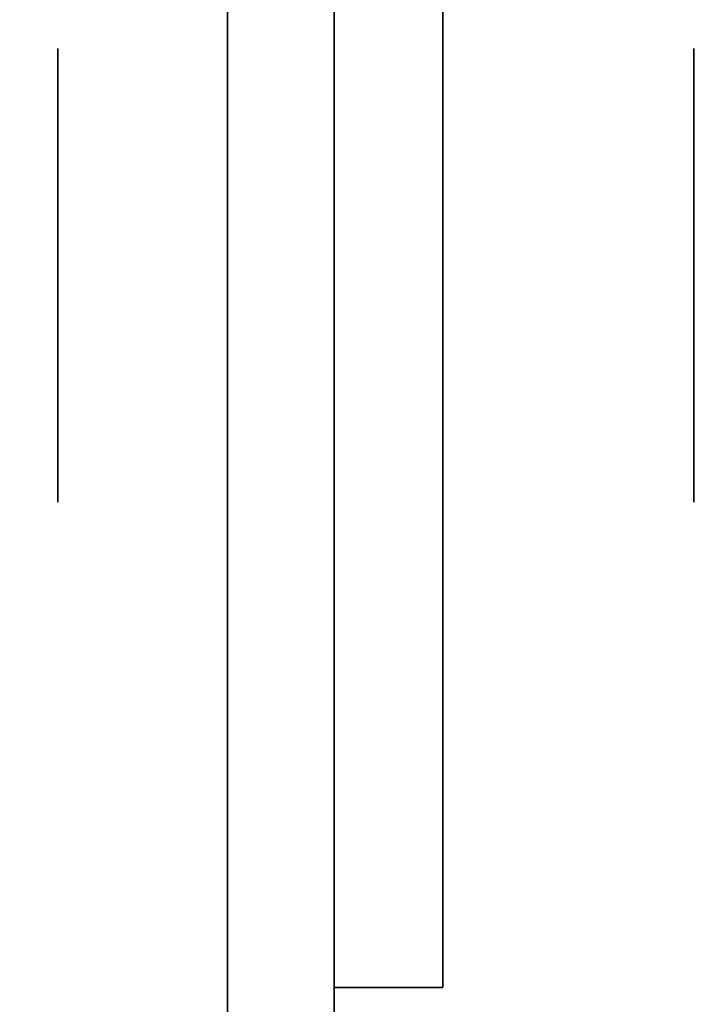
# Model space of a CAD drawing. Extents: x 248.8 to 273, y 2872.5 to 2876.7.
# Tile 27 of 256: x 248.8439 to 248.8845, y 2874.5154 to 2874.5734. Entities that reach past the tile are written whole.
import ezdxf

# ---------------------------------------------------------------- set-up
doc = ezdxf.new("R2010")
doc.units = 0
doc.header["$LTSCALE"] = 150
doc.header["$MEASUREMENT"] = 0
doc.layers.add('3DFACE_BOLT', color=7, linetype='CONTINUOUS')
doc.layers.add('3DFACE_SHAPE', color=7, linetype='CONTINUOUS')

msp = doc.modelspace()

# ---------------------------------------------------------------- linework, layer by layer
at = {"layer": '3DFACE_BOLT', "color": 1}
for points, invisible_edges in [([(248.846187, 2874.565054, -0.076583), (248.846187, 2874.571741, -0.065), (248.856187, 2874.565054, -0.076583)], 14), ([(248.856187, 2874.565054, -0.076583), (248.846187, 2874.571741, -0.065), (248.856187, 2874.571741, -0.065)], 3), ([(248.846187, 2874.571741, -0.065), (248.846187, 2874.565054, -0.053417), (248.856187, 2874.571741, -0.065)], 14), ([(248.856187, 2874.571741, -0.065), (248.846187, 2874.565054, -0.053417), (248.856187, 2874.565054, -0.053417)], 3), ([(248.846187, 2874.565054, -0.053417), (248.846187, 2874.571741, -0.065), (248.846187, 2874.565054, -0.076583)], 12), ([(248.846187, 2874.565054, -0.146583), (248.846187, 2874.571741, -0.135), (248.856187, 2874.565054, -0.146583)], 14), ([(248.856187, 2874.565054, -0.146583), (248.846187, 2874.571741, -0.135), (248.856187, 2874.571741, -0.135)], 3), ([(248.846187, 2874.571741, -0.135), (248.846187, 2874.565054, -0.123417), (248.856187, 2874.571741, -0.135)], 14), ([(248.856187, 2874.571741, -0.135), (248.846187, 2874.565054, -0.123417), (248.856187, 2874.565054, -0.123417)], 3), ([(248.846187, 2874.565054, -0.123417), (248.846187, 2874.571741, -0.135), (248.846187, 2874.565054, -0.146583)], 12), ([(248.856187, 2874.565054, -0.076583), (248.856187, 2874.571741, -0.065), (248.856187, 2874.565054, -0.053417)], 12), ([(248.856187, 2874.565054, -0.146583), (248.856187, 2874.571741, -0.135), (248.856187, 2874.565054, -0.123417)], 12), ([(248.868887, 2874.565054, -0.076583), (248.868887, 2874.571741, -0.065), (248.883687, 2874.565054, -0.076583)], 14), ([(248.883687, 2874.565054, -0.076583), (248.868887, 2874.571741, -0.065), (248.883687, 2874.571741, -0.065)], 3), ([(248.868887, 2874.571741, -0.065), (248.868887, 2874.565054, -0.053417), (248.883687, 2874.571741, -0.065)], 14), ([(248.883687, 2874.571741, -0.065), (248.868887, 2874.565054, -0.053417), (248.883687, 2874.565054, -0.053417)], 3), ([(248.868887, 2874.565054, -0.053417), (248.868887, 2874.571741, -0.065), (248.868887, 2874.565054, -0.076583)], 12), ([(248.868887, 2874.565054, -0.146583), (248.868887, 2874.571741, -0.135), (248.883687, 2874.565054, -0.146583)], 14), ([(248.883687, 2874.565054, -0.146583), (248.868887, 2874.571741, -0.135), (248.883687, 2874.571741, -0.135)], 3), ([(248.868887, 2874.571741, -0.135), (248.868887, 2874.565054, -0.123417), (248.883687, 2874.571741, -0.135)], 14), ([(248.883687, 2874.571741, -0.135), (248.868887, 2874.565054, -0.123417), (248.883687, 2874.565054, -0.123417)], 3), ([(248.868887, 2874.565054, -0.123417), (248.868887, 2874.571741, -0.135), (248.868887, 2874.565054, -0.146583)], 12), ([(248.883687, 2874.565054, -0.076583), (248.883687, 2874.571741, -0.065), (248.883687, 2874.565054, -0.053417)], 12), ([(248.883687, 2874.565054, -0.146583), (248.883687, 2874.571741, -0.135), (248.883687, 2874.565054, -0.123417)], 12), ([(248.906187, 2874.565975, -0.067472), (248.856187, 2874.566366, -0.065), (248.906187, 2874.566366, -0.065)], 3), ([(248.856187, 2874.566366, -0.065), (248.856187, 2874.565975, -0.062528), (248.906187, 2874.566366, -0.065)], 14), ([(248.906187, 2874.566366, -0.065), (248.856187, 2874.565975, -0.062528), (248.906187, 2874.565975, -0.062528)], 3), ([(248.906187, 2874.565975, -0.137472), (248.856187, 2874.566366, -0.135), (248.906187, 2874.566366, -0.135)], 3), ([(248.856187, 2874.566366, -0.135), (248.856187, 2874.565975, -0.132528), (248.906187, 2874.566366, -0.135)], 14), ([(248.906187, 2874.566366, -0.135), (248.856187, 2874.565975, -0.132528), (248.906187, 2874.565975, -0.132528)], 3), ([(248.856187, 2874.565975, -0.067472), (248.856187, 2874.566366, -0.065), (248.906187, 2874.565975, -0.067472)], 14), ([(248.856187, 2874.565975, -0.062528), (248.856187, 2874.566366, -0.065), (248.856187, 2874.565975, -0.067472)], 12), ([(248.856187, 2874.565975, -0.137472), (248.856187, 2874.566366, -0.135), (248.906187, 2874.565975, -0.137472)], 14), ([(248.856187, 2874.565975, -0.132528), (248.856187, 2874.566366, -0.135), (248.856187, 2874.565975, -0.137472)], 12), ([(248.856187, 2874.564839, -0.069702), (248.856187, 2874.565975, -0.067472), (248.906187, 2874.564839, -0.069702)], 14), ([(248.906187, 2874.564839, -0.069702), (248.856187, 2874.565975, -0.067472), (248.906187, 2874.565975, -0.067472)], 3), ([(248.856187, 2874.565975, -0.062528), (248.856187, 2874.564839, -0.060298), (248.906187, 2874.565975, -0.062528)], 14), ([(248.906187, 2874.565975, -0.062528), (248.856187, 2874.564839, -0.060298), (248.906187, 2874.564839, -0.060298)], 3), ([(248.856187, 2874.564839, -0.060298), (248.856187, 2874.565975, -0.062528), (248.856187, 2874.564839, -0.069702)], 14), ([(248.856187, 2874.564839, -0.069702), (248.856187, 2874.565975, -0.062528), (248.856187, 2874.565975, -0.067472)], 3), ([(248.856187, 2874.564839, -0.139702), (248.856187, 2874.565975, -0.137472), (248.906187, 2874.564839, -0.139702)], 14), ([(248.906187, 2874.564839, -0.139702), (248.856187, 2874.565975, -0.137472), (248.906187, 2874.565975, -0.137472)], 3), ([(248.856187, 2874.565975, -0.132528), (248.856187, 2874.564839, -0.130298), (248.906187, 2874.565975, -0.132528)], 14), ([(248.906187, 2874.565975, -0.132528), (248.856187, 2874.564839, -0.130298), (248.906187, 2874.564839, -0.130298)], 3), ([(248.856187, 2874.564839, -0.130298), (248.856187, 2874.565975, -0.132528), (248.856187, 2874.564839, -0.139702)], 14), ([(248.856187, 2874.564839, -0.139702), (248.856187, 2874.565975, -0.132528), (248.856187, 2874.565975, -0.137472)], 3), ([(248.846187, 2874.551679, -0.076583), (248.846187, 2874.565054, -0.076583), (248.856187, 2874.551679, -0.076583)], 14), ([(248.856187, 2874.551679, -0.076583), (248.846187, 2874.565054, -0.076583), (248.856187, 2874.565054, -0.076583)], 3), ([(248.846187, 2874.565054, -0.053417), (248.846187, 2874.551679, -0.053417), (248.856187, 2874.565054, -0.053417)], 14), ([(248.856187, 2874.565054, -0.053417), (248.846187, 2874.551679, -0.053417), (248.856187, 2874.551679, -0.053417)], 3), ([(248.846187, 2874.551679, -0.053417), (248.846187, 2874.565054, -0.053417), (248.846187, 2874.551679, -0.076583)], 14), ([(248.846187, 2874.551679, -0.076583), (248.846187, 2874.565054, -0.053417), (248.846187, 2874.565054, -0.076583)], 3), ([(248.846187, 2874.551679, -0.146583), (248.846187, 2874.565054, -0.146583), (248.856187, 2874.551679, -0.146583)], 14), ([(248.856187, 2874.551679, -0.146583), (248.846187, 2874.565054, -0.146583), (248.856187, 2874.565054, -0.146583)], 3), ([(248.846187, 2874.565054, -0.123417), (248.846187, 2874.551679, -0.123417), (248.856187, 2874.565054, -0.123417)], 14), ([(248.856187, 2874.565054, -0.123417), (248.846187, 2874.551679, -0.123417), (248.856187, 2874.551679, -0.123417)], 3), ([(248.846187, 2874.551679, -0.123417), (248.846187, 2874.565054, -0.123417), (248.846187, 2874.551679, -0.146583)], 14), ([(248.846187, 2874.551679, -0.146583), (248.846187, 2874.565054, -0.123417), (248.846187, 2874.565054, -0.146583)], 3), ([(248.856187, 2874.551679, -0.076583), (248.856187, 2874.565054, -0.076583), (248.856187, 2874.551679, -0.053417)], 14), ([(248.856187, 2874.551679, -0.053417), (248.856187, 2874.565054, -0.076583), (248.856187, 2874.565054, -0.053417)], 3), ([(248.856187, 2874.551679, -0.146583), (248.856187, 2874.565054, -0.146583), (248.856187, 2874.551679, -0.123417)], 14), ([(248.856187, 2874.551679, -0.123417), (248.856187, 2874.565054, -0.146583), (248.856187, 2874.565054, -0.123417)], 3), ([(248.868887, 2874.551679, -0.076583), (248.868887, 2874.565054, -0.076583), (248.883687, 2874.551679, -0.076583)], 14), ([(248.883687, 2874.551679, -0.076583), (248.868887, 2874.565054, -0.076583), (248.883687, 2874.565054, -0.076583)], 3), ([(248.868887, 2874.565054, -0.053417), (248.868887, 2874.551679, -0.053417), (248.883687, 2874.565054, -0.053417)], 14), ([(248.883687, 2874.565054, -0.053417), (248.868887, 2874.551679, -0.053417), (248.883687, 2874.551679, -0.053417)], 3), ([(248.868887, 2874.551679, -0.053417), (248.868887, 2874.565054, -0.053417), (248.868887, 2874.551679, -0.076583)], 14), ([(248.868887, 2874.551679, -0.076583), (248.868887, 2874.565054, -0.053417), (248.868887, 2874.565054, -0.076583)], 3), ([(248.868887, 2874.551679, -0.146583), (248.868887, 2874.565054, -0.146583), (248.883687, 2874.551679, -0.146583)], 14), ([(248.883687, 2874.551679, -0.146583), (248.868887, 2874.565054, -0.146583), (248.883687, 2874.565054, -0.146583)], 3), ([(248.868887, 2874.565054, -0.123417), (248.868887, 2874.551679, -0.123417), (248.883687, 2874.565054, -0.123417)], 14), ([(248.883687, 2874.565054, -0.123417), (248.868887, 2874.551679, -0.123417), (248.883687, 2874.551679, -0.123417)], 3), ([(248.868887, 2874.551679, -0.123417), (248.868887, 2874.565054, -0.123417), (248.868887, 2874.551679, -0.146583)], 14), ([(248.868887, 2874.551679, -0.146583), (248.868887, 2874.565054, -0.123417), (248.868887, 2874.565054, -0.146583)], 3), ([(248.883687, 2874.551679, -0.076583), (248.883687, 2874.565054, -0.076583), (248.883687, 2874.551679, -0.053417)], 14), ([(248.883687, 2874.551679, -0.053417), (248.883687, 2874.565054, -0.076583), (248.883687, 2874.565054, -0.053417)], 3), ([(248.883687, 2874.551679, -0.146583), (248.883687, 2874.565054, -0.146583), (248.883687, 2874.551679, -0.123417)], 14), ([(248.883687, 2874.551679, -0.123417), (248.883687, 2874.565054, -0.146583), (248.883687, 2874.565054, -0.123417)], 3), ([(248.856187, 2874.563069, -0.071472), (248.856187, 2874.564839, -0.069702), (248.906187, 2874.563069, -0.071472)], 14), ([(248.906187, 2874.563069, -0.071472), (248.856187, 2874.564839, -0.069702), (248.906187, 2874.564839, -0.069702)], 3), ([(248.856187, 2874.564839, -0.060298), (248.856187, 2874.563069, -0.058528), (248.906187, 2874.564839, -0.060298)], 14), ([(248.906187, 2874.564839, -0.060298), (248.856187, 2874.563069, -0.058528), (248.906187, 2874.563069, -0.058528)], 3), ([(248.856187, 2874.563069, -0.058528), (248.856187, 2874.564839, -0.060298), (248.856187, 2874.563069, -0.071472)], 14), ([(248.856187, 2874.563069, -0.071472), (248.856187, 2874.564839, -0.060298), (248.856187, 2874.564839, -0.069702)], 3), ([(248.856187, 2874.563069, -0.141472), (248.856187, 2874.564839, -0.139702), (248.906187, 2874.563069, -0.141472)], 14), ([(248.906187, 2874.563069, -0.141472), (248.856187, 2874.564839, -0.139702), (248.906187, 2874.564839, -0.139702)], 3), ([(248.856187, 2874.564839, -0.130298), (248.856187, 2874.563069, -0.128528), (248.906187, 2874.564839, -0.130298)], 14), ([(248.906187, 2874.564839, -0.130298), (248.856187, 2874.563069, -0.128528), (248.906187, 2874.563069, -0.128528)], 3), ([(248.856187, 2874.563069, -0.128528), (248.856187, 2874.564839, -0.130298), (248.856187, 2874.563069, -0.141472)], 14), ([(248.856187, 2874.563069, -0.141472), (248.856187, 2874.564839, -0.130298), (248.856187, 2874.564839, -0.139702)], 3), ([(248.856187, 2874.560839, -0.072608), (248.856187, 2874.563069, -0.071472), (248.906187, 2874.560839, -0.072608)], 14), ([(248.906187, 2874.560839, -0.072608), (248.856187, 2874.563069, -0.071472), (248.906187, 2874.563069, -0.071472)], 3), ([(248.856187, 2874.563069, -0.058528), (248.856187, 2874.560839, -0.057392), (248.906187, 2874.563069, -0.058528)], 14), ([(248.906187, 2874.563069, -0.058528), (248.856187, 2874.560839, -0.057392), (248.906187, 2874.560839, -0.057392)], 3), ([(248.856187, 2874.560839, -0.057392), (248.856187, 2874.563069, -0.058528), (248.856187, 2874.560839, -0.072608)], 14), ([(248.856187, 2874.560839, -0.072608), (248.856187, 2874.563069, -0.058528), (248.856187, 2874.563069, -0.071472)], 3), ([(248.856187, 2874.560839, -0.142608), (248.856187, 2874.563069, -0.141472), (248.906187, 2874.560839, -0.142608)], 14), ([(248.906187, 2874.560839, -0.142608), (248.856187, 2874.563069, -0.141472), (248.906187, 2874.563069, -0.141472)], 3), ([(248.856187, 2874.563069, -0.128528), (248.856187, 2874.560839, -0.127392), (248.906187, 2874.563069, -0.128528)], 14), ([(248.906187, 2874.563069, -0.128528), (248.856187, 2874.560839, -0.127392), (248.906187, 2874.560839, -0.127392)], 3), ([(248.856187, 2874.560839, -0.127392), (248.856187, 2874.563069, -0.128528), (248.856187, 2874.560839, -0.142608)], 14), ([(248.856187, 2874.560839, -0.142608), (248.856187, 2874.563069, -0.128528), (248.856187, 2874.563069, -0.141472)], 3), ([(248.856187, 2874.558366, -0.073), (248.856187, 2874.560839, -0.072608), (248.906187, 2874.558366, -0.073)], 14), ([(248.906187, 2874.558366, -0.073), (248.856187, 2874.560839, -0.072608), (248.906187, 2874.560839, -0.072608)], 3), ([(248.856187, 2874.560839, -0.057392), (248.856187, 2874.558366, -0.057), (248.906187, 2874.560839, -0.057392)], 14), ([(248.906187, 2874.560839, -0.057392), (248.856187, 2874.558366, -0.057), (248.906187, 2874.558366, -0.057)], 3), ([(248.856187, 2874.558366, -0.057), (248.856187, 2874.560839, -0.057392), (248.856187, 2874.558366, -0.073)], 14), ([(248.856187, 2874.558366, -0.073), (248.856187, 2874.560839, -0.057392), (248.856187, 2874.560839, -0.072608)], 3), ([(248.856187, 2874.558366, -0.143), (248.856187, 2874.560839, -0.142608), (248.906187, 2874.558366, -0.143)], 14), ([(248.906187, 2874.558366, -0.143), (248.856187, 2874.560839, -0.142608), (248.906187, 2874.560839, -0.142608)], 3), ([(248.856187, 2874.560839, -0.127392), (248.856187, 2874.558366, -0.127), (248.906187, 2874.560839, -0.127392)], 14), ([(248.906187, 2874.560839, -0.127392), (248.856187, 2874.558366, -0.127), (248.906187, 2874.558366, -0.127)], 3), ([(248.856187, 2874.558366, -0.127), (248.856187, 2874.560839, -0.127392), (248.856187, 2874.558366, -0.143)], 14), ([(248.856187, 2874.558366, -0.143), (248.856187, 2874.560839, -0.127392), (248.856187, 2874.560839, -0.142608)], 3), ([(248.906187, 2874.555894, -0.072608), (248.856187, 2874.558366, -0.073), (248.906187, 2874.558366, -0.073)], 3), ([(248.856187, 2874.558366, -0.057), (248.856187, 2874.555894, -0.057392), (248.906187, 2874.558366, -0.057)], 14), ([(248.906187, 2874.558366, -0.057), (248.856187, 2874.555894, -0.057392), (248.906187, 2874.555894, -0.057392)], 3), ([(248.906187, 2874.555894, -0.142608), (248.856187, 2874.558366, -0.143), (248.906187, 2874.558366, -0.143)], 3), ([(248.856187, 2874.558366, -0.127), (248.856187, 2874.555894, -0.127392), (248.906187, 2874.558366, -0.127)], 14), ([(248.906187, 2874.558366, -0.127), (248.856187, 2874.555894, -0.127392), (248.906187, 2874.555894, -0.127392)], 3), ([(248.856187, 2874.555894, -0.072608), (248.856187, 2874.558366, -0.073), (248.906187, 2874.555894, -0.072608)], 14), ([(248.856187, 2874.555894, -0.057392), (248.856187, 2874.558366, -0.057), (248.856187, 2874.555894, -0.072608)], 14), ([(248.856187, 2874.555894, -0.072608), (248.856187, 2874.558366, -0.057), (248.856187, 2874.558366, -0.073)], 3), ([(248.856187, 2874.555894, -0.142608), (248.856187, 2874.558366, -0.143), (248.906187, 2874.555894, -0.142608)], 14), ([(248.856187, 2874.555894, -0.127392), (248.856187, 2874.558366, -0.127), (248.856187, 2874.555894, -0.142608)], 14), ([(248.856187, 2874.555894, -0.142608), (248.856187, 2874.558366, -0.127), (248.856187, 2874.558366, -0.143)], 3), ([(248.856187, 2874.553664, -0.071472), (248.856187, 2874.555894, -0.072608), (248.906187, 2874.553664, -0.071472)], 14), ([(248.906187, 2874.553664, -0.071472), (248.856187, 2874.555894, -0.072608), (248.906187, 2874.555894, -0.072608)], 3), ([(248.856187, 2874.555894, -0.057392), (248.856187, 2874.553664, -0.058528), (248.906187, 2874.555894, -0.057392)], 14), ([(248.906187, 2874.555894, -0.057392), (248.856187, 2874.553664, -0.058528), (248.906187, 2874.553664, -0.058528)], 3), ([(248.856187, 2874.553664, -0.058528), (248.856187, 2874.555894, -0.057392), (248.856187, 2874.553664, -0.071472)], 14), ([(248.856187, 2874.553664, -0.071472), (248.856187, 2874.555894, -0.057392), (248.856187, 2874.555894, -0.072608)], 3), ([(248.856187, 2874.553664, -0.141472), (248.856187, 2874.555894, -0.142608), (248.906187, 2874.553664, -0.141472)], 14), ([(248.906187, 2874.553664, -0.141472), (248.856187, 2874.555894, -0.142608), (248.906187, 2874.555894, -0.142608)], 3), ([(248.856187, 2874.555894, -0.127392), (248.856187, 2874.553664, -0.128528), (248.906187, 2874.555894, -0.127392)], 14), ([(248.906187, 2874.555894, -0.127392), (248.856187, 2874.553664, -0.128528), (248.906187, 2874.553664, -0.128528)], 3), ([(248.856187, 2874.553664, -0.128528), (248.856187, 2874.555894, -0.127392), (248.856187, 2874.553664, -0.141472)], 14), ([(248.856187, 2874.553664, -0.141472), (248.856187, 2874.555894, -0.127392), (248.856187, 2874.555894, -0.142608)], 3), ([(248.856187, 2874.551894, -0.069702), (248.856187, 2874.553664, -0.071472), (248.906187, 2874.551894, -0.069702)], 14), ([(248.906187, 2874.551894, -0.069702), (248.856187, 2874.553664, -0.071472), (248.906187, 2874.553664, -0.071472)], 3), ([(248.856187, 2874.553664, -0.058528), (248.856187, 2874.551894, -0.060298), (248.906187, 2874.553664, -0.058528)], 14), ([(248.906187, 2874.553664, -0.058528), (248.856187, 2874.551894, -0.060298), (248.906187, 2874.551894, -0.060298)], 3), ([(248.856187, 2874.551894, -0.060298), (248.856187, 2874.553664, -0.058528), (248.856187, 2874.551894, -0.069702)], 14), ([(248.856187, 2874.551894, -0.069702), (248.856187, 2874.553664, -0.058528), (248.856187, 2874.553664, -0.071472)], 3), ([(248.856187, 2874.551894, -0.139702), (248.856187, 2874.553664, -0.141472), (248.906187, 2874.551894, -0.139702)], 14), ([(248.906187, 2874.551894, -0.139702), (248.856187, 2874.553664, -0.141472), (248.906187, 2874.553664, -0.141472)], 3), ([(248.856187, 2874.553664, -0.128528), (248.856187, 2874.551894, -0.130298), (248.906187, 2874.553664, -0.128528)], 14), ([(248.906187, 2874.553664, -0.128528), (248.856187, 2874.551894, -0.130298), (248.906187, 2874.551894, -0.130298)], 3), ([(248.856187, 2874.551894, -0.130298), (248.856187, 2874.553664, -0.128528), (248.856187, 2874.551894, -0.139702)], 14), ([(248.856187, 2874.551894, -0.139702), (248.856187, 2874.553664, -0.128528), (248.856187, 2874.553664, -0.141472)], 3), ([(248.846187, 2874.544991, -0.065), (248.846187, 2874.551679, -0.076583), (248.856187, 2874.544991, -0.065)], 14), ([(248.856187, 2874.544991, -0.065), (248.846187, 2874.551679, -0.076583), (248.856187, 2874.551679, -0.076583)], 3), ([(248.846187, 2874.551679, -0.053417), (248.846187, 2874.544991, -0.065), (248.856187, 2874.551679, -0.053417)], 14), ([(248.856187, 2874.551679, -0.053417), (248.846187, 2874.544991, -0.065), (248.856187, 2874.544991, -0.065)], 3), ([(248.846187, 2874.544991, -0.065), (248.846187, 2874.551679, -0.053417), (248.846187, 2874.551679, -0.076583)], 2), ([(248.846187, 2874.544991, -0.135), (248.846187, 2874.551679, -0.146583), (248.856187, 2874.544991, -0.135)], 14), ([(248.856187, 2874.544991, -0.135), (248.846187, 2874.551679, -0.146583), (248.856187, 2874.551679, -0.146583)], 3), ([(248.846187, 2874.551679, -0.123417), (248.846187, 2874.544991, -0.135), (248.856187, 2874.551679, -0.123417)], 14), ([(248.856187, 2874.551679, -0.123417), (248.846187, 2874.544991, -0.135), (248.856187, 2874.544991, -0.135)], 3), ([(248.846187, 2874.544991, -0.135), (248.846187, 2874.551679, -0.123417), (248.846187, 2874.551679, -0.146583)], 2), ([(248.856187, 2874.550758, -0.067472), (248.856187, 2874.551894, -0.069702), (248.906187, 2874.550758, -0.067472)], 14), ([(248.906187, 2874.550758, -0.067472), (248.856187, 2874.551894, -0.069702), (248.906187, 2874.551894, -0.069702)], 3), ([(248.856187, 2874.551894, -0.060298), (248.856187, 2874.550758, -0.062528), (248.906187, 2874.551894, -0.060298)], 14), ([(248.906187, 2874.551894, -0.060298), (248.856187, 2874.550758, -0.062528), (248.906187, 2874.550758, -0.062528)], 3), ([(248.856187, 2874.550758, -0.062528), (248.856187, 2874.551894, -0.060298), (248.856187, 2874.550758, -0.067472)], 14), ([(248.856187, 2874.550758, -0.067472), (248.856187, 2874.551894, -0.060298), (248.856187, 2874.551894, -0.069702)], 3), ([(248.856187, 2874.550758, -0.137472), (248.856187, 2874.551894, -0.139702), (248.906187, 2874.550758, -0.137472)], 14), ([(248.906187, 2874.550758, -0.137472), (248.856187, 2874.551894, -0.139702), (248.906187, 2874.551894, -0.139702)], 3), ([(248.856187, 2874.551894, -0.130298), (248.856187, 2874.550758, -0.132528), (248.906187, 2874.551894, -0.130298)], 14), ([(248.906187, 2874.551894, -0.130298), (248.856187, 2874.550758, -0.132528), (248.906187, 2874.550758, -0.132528)], 3), ([(248.856187, 2874.550758, -0.132528), (248.856187, 2874.551894, -0.130298), (248.856187, 2874.550758, -0.137472)], 14), ([(248.856187, 2874.550758, -0.137472), (248.856187, 2874.551894, -0.130298), (248.856187, 2874.551894, -0.139702)], 3), ([(248.856187, 2874.544991, -0.065), (248.856187, 2874.551679, -0.076583), (248.856187, 2874.551679, -0.053417)], 2), ([(248.856187, 2874.544991, -0.135), (248.856187, 2874.551679, -0.146583), (248.856187, 2874.551679, -0.123417)], 2), ([(248.868887, 2874.544991, -0.065), (248.868887, 2874.551679, -0.076583), (248.883687, 2874.544991, -0.065)], 14), ([(248.883687, 2874.544991, -0.065), (248.868887, 2874.551679, -0.076583), (248.883687, 2874.551679, -0.076583)], 3), ([(248.868887, 2874.551679, -0.053417), (248.868887, 2874.544991, -0.065), (248.883687, 2874.551679, -0.053417)], 14), ([(248.883687, 2874.551679, -0.053417), (248.868887, 2874.544991, -0.065), (248.883687, 2874.544991, -0.065)], 3), ([(248.868887, 2874.544991, -0.065), (248.868887, 2874.551679, -0.053417), (248.868887, 2874.551679, -0.076583)], 2), ([(248.868887, 2874.544991, -0.135), (248.868887, 2874.551679, -0.146583), (248.883687, 2874.544991, -0.135)], 14), ([(248.883687, 2874.544991, -0.135), (248.868887, 2874.551679, -0.146583), (248.883687, 2874.551679, -0.146583)], 3), ([(248.868887, 2874.551679, -0.123417), (248.868887, 2874.544991, -0.135), (248.883687, 2874.551679, -0.123417)], 14), ([(248.883687, 2874.551679, -0.123417), (248.868887, 2874.544991, -0.135), (248.883687, 2874.544991, -0.135)], 3), ([(248.868887, 2874.544991, -0.135), (248.868887, 2874.551679, -0.123417), (248.868887, 2874.551679, -0.146583)], 2), ([(248.883687, 2874.544991, -0.065), (248.883687, 2874.551679, -0.076583), (248.883687, 2874.551679, -0.053417)], 2), ([(248.883687, 2874.544991, -0.135), (248.883687, 2874.551679, -0.146583), (248.883687, 2874.551679, -0.123417)], 2), ([(248.856187, 2874.550366, -0.065), (248.856187, 2874.550758, -0.067472), (248.906187, 2874.550366, -0.065)], 14), ([(248.906187, 2874.550366, -0.065), (248.856187, 2874.550758, -0.067472), (248.906187, 2874.550758, -0.067472)], 3), ([(248.856187, 2874.550758, -0.062528), (248.856187, 2874.550366, -0.065), (248.906187, 2874.550758, -0.062528)], 14), ([(248.906187, 2874.550758, -0.062528), (248.856187, 2874.550366, -0.065), (248.906187, 2874.550366, -0.065)], 3), ([(248.856187, 2874.550366, -0.065), (248.856187, 2874.550758, -0.062528), (248.856187, 2874.550758, -0.067472)], 2), ([(248.856187, 2874.550366, -0.135), (248.856187, 2874.550758, -0.137472), (248.906187, 2874.550366, -0.135)], 14), ([(248.906187, 2874.550366, -0.135), (248.856187, 2874.550758, -0.137472), (248.906187, 2874.550758, -0.137472)], 3), ([(248.856187, 2874.550758, -0.132528), (248.856187, 2874.550366, -0.135), (248.906187, 2874.550758, -0.132528)], 14), ([(248.906187, 2874.550758, -0.132528), (248.856187, 2874.550366, -0.135), (248.906187, 2874.550366, -0.135)], 3), ([(248.856187, 2874.550366, -0.135), (248.856187, 2874.550758, -0.132528), (248.856187, 2874.550758, -0.137472)], 2)]:
    msp.add_3dface(points, dxfattribs=dict(at, invisible_edges=invisible_edges))
at = {"layer": '3DFACE_SHAPE', "color": 13}
for points, invisible_edges in [([(248.856187, 2872.521516, -0.1905), (248.856187, 2876.721516, -0.1905), (248.759337, 2872.521516, -0.1905)], 2), ([(248.856187, 2876.721516, -0.1905), (248.759337, 2876.721516, -0.1905), (248.759337, 2872.521516, -0.1905)], 12), ([(248.856187, 2874.684666, -0.0095), (248.856187, 2874.558366, -0.0095), (248.759337, 2876.721516, -0.0095)], 14), ([(248.856187, 2874.558366, -0.0095), (248.856187, 2872.684666, -0.0095), (248.759337, 2876.721516, -0.0095)], 14), ([(248.759337, 2876.721516, -0.0095), (248.856187, 2872.684666, -0.0095), (248.856187, 2872.558366, -0.0095)], 13), ([(248.759337, 2872.521516, -0.0095), (248.759337, 2876.721516, -0.0095), (248.856187, 2872.558366, -0.0095)], 14), ([(248.959337, 2872.521516), (248.959337, 2876.721516), (248.759337, 2872.521516)], 2), ([(248.959337, 2876.721516), (248.759337, 2876.721516), (248.759337, 2872.521516)], 12), ([(248.759337, 2872.521516, -0.2), (248.759337, 2876.721516, -0.2), (248.959337, 2872.521516, -0.2)], 2), ([(248.759337, 2876.721516, -0.2), (248.959337, 2876.721516, -0.2), (248.959337, 2872.521516, -0.2)], 12), ([(248.856187, 2874.558366, -0.1435), (248.856187, 2876.721516, -0.1905), (248.856187, 2872.684666, -0.1435)], 15), ([(248.856187, 2872.684666, -0.1435), (248.856187, 2876.721516, -0.1905), (248.856187, 2872.521516, -0.1905)], 13), ([(248.856187, 2874.684666, -0.1435), (248.856187, 2876.721516, -0.1905), (248.856187, 2874.558366, -0.1435)], 15), ([(248.862487, 2874.558366, -0.0565), (248.862487, 2876.721516, -0.0095), (248.862487, 2872.684666, -0.0565)], 15), ([(248.862487, 2872.684666, -0.0565), (248.862487, 2876.721516, -0.0095), (248.862487, 2872.521516, -0.0095)], 13), ([(248.862487, 2874.684666, -0.0565), (248.862487, 2876.721516, -0.0095), (248.862487, 2874.558366, -0.0565)], 15), ([(248.862487, 2872.521516, -0.1905), (248.862487, 2876.721516, -0.1905), (248.862487, 2876.558366, -0.1435)], 14), ([(248.862487, 2872.521516, -0.0095), (248.862487, 2876.721516, -0.0095), (248.959337, 2872.521516, -0.0095)], 2), ([(248.862487, 2876.721516, -0.0095), (248.959337, 2876.721516, -0.0095), (248.959337, 2872.521516, -0.0095)], 12), ([(248.959337, 2872.521516, -0.1905), (248.959337, 2876.721516, -0.1905), (248.862487, 2872.521516, -0.1905)], 2), ([(248.959337, 2876.721516, -0.1905), (248.862487, 2876.721516, -0.1905), (248.862487, 2872.521516, -0.1905)], 12), ([(248.862487, 2874.684666, -0.1435), (248.862487, 2872.521516, -0.1905), (248.862487, 2876.558366, -0.1435)], 15), ([(248.856187, 2874.678656, -0.14101), (248.856187, 2874.684666, -0.1435), (248.856187, 2874.564377, -0.14101)], 14), ([(248.856187, 2874.564377, -0.14101), (248.856187, 2874.684666, -0.1435), (248.856187, 2874.558366, -0.1435)], 3), ([(248.856187, 2874.678656, -0.07101), (248.856187, 2874.684666, -0.0735), (248.856187, 2874.564377, -0.07101)], 14), ([(248.856187, 2874.684666, -0.0735), (248.856187, 2874.684666, -0.1265), (248.856187, 2874.564377, -0.07101)], 15), ([(248.856187, 2874.564377, -0.07101), (248.856187, 2874.684666, -0.1265), (248.856187, 2874.558366, -0.0735)], 3), ([(248.856187, 2874.684666, -0.1265), (248.856187, 2874.678656, -0.12899), (248.856187, 2874.558366, -0.0735)], 14), ([(248.856187, 2874.678656, -0.05899), (248.856187, 2874.558366, -0.0095), (248.856187, 2874.684666, -0.0565)], 3), ([(248.856187, 2874.558366, -0.0095), (248.856187, 2874.684666, -0.0095), (248.856187, 2874.684666, -0.0565)], 14), ([(248.862487, 2874.678656, -0.07101), (248.862487, 2874.558366, -0.1265), (248.862487, 2874.684666, -0.0735)], 3), ([(248.862487, 2874.558366, -0.1265), (248.862487, 2874.564377, -0.12899), (248.862487, 2874.684666, -0.0735)], 14), ([(248.862487, 2874.684666, -0.0735), (248.862487, 2874.564377, -0.12899), (248.862487, 2874.684666, -0.1265)], 15), ([(248.862487, 2874.564377, -0.12899), (248.862487, 2874.678656, -0.12899), (248.862487, 2874.684666, -0.1265)], 13), ([(248.862487, 2874.678656, -0.05899), (248.862487, 2874.684666, -0.0565), (248.862487, 2874.564377, -0.05899)], 14), ([(248.862487, 2874.564377, -0.05899), (248.862487, 2874.684666, -0.0565), (248.862487, 2874.558366, -0.0565)], 3), ([(248.862487, 2874.678656, -0.14101), (248.862487, 2874.558366, -0.1435), (248.862487, 2874.684666, -0.1435)], 3), ([(248.862487, 2874.558366, -0.1435), (248.862487, 2872.521516, -0.1905), (248.862487, 2874.684666, -0.1435)], 15), ([(248.856187, 2874.678656, -0.12899), (248.856187, 2874.676166, -0.135), (248.856187, 2874.564377, -0.12899)], 14), ([(248.856187, 2874.676166, -0.135), (248.856187, 2874.678656, -0.14101), (248.856187, 2874.566866, -0.135)], 14), ([(248.856187, 2874.566866, -0.135), (248.856187, 2874.678656, -0.14101), (248.856187, 2874.564377, -0.14101)], 3), ([(248.856187, 2874.558366, -0.0735), (248.856187, 2874.678656, -0.12899), (248.856187, 2874.558366, -0.1265)], 15), ([(248.856187, 2874.678656, -0.12899), (248.856187, 2874.564377, -0.12899), (248.856187, 2874.558366, -0.1265)], 15), ([(248.856187, 2874.564377, -0.07101), (248.856187, 2874.566866, -0.065), (248.856187, 2874.678656, -0.07101)], 14), ([(248.856187, 2874.566866, -0.065), (248.856187, 2874.676166, -0.065), (248.856187, 2874.678656, -0.07101)], 13), ([(248.856187, 2874.564377, -0.05899), (248.856187, 2874.558366, -0.0565), (248.856187, 2874.678656, -0.05899)], 14), ([(248.856187, 2874.558366, -0.0565), (248.856187, 2874.558366, -0.0095), (248.856187, 2874.678656, -0.05899)], 15), ([(248.856187, 2874.678656, -0.05899), (248.856187, 2874.676166, -0.065), (248.856187, 2874.564377, -0.05899)], 14), ([(248.862487, 2874.558366, -0.1265), (248.862487, 2874.678656, -0.07101), (248.862487, 2874.558366, -0.0735)], 15), ([(248.862487, 2874.558366, -0.0735), (248.862487, 2874.678656, -0.07101), (248.862487, 2874.564377, -0.07101)], 3), ([(248.862487, 2874.678656, -0.07101), (248.862487, 2874.676166, -0.065), (248.862487, 2874.564377, -0.07101)], 14), ([(248.862487, 2874.564377, -0.05899), (248.862487, 2874.566866, -0.065), (248.862487, 2874.678656, -0.05899)], 14), ([(248.862487, 2874.566866, -0.065), (248.862487, 2874.676166, -0.065), (248.862487, 2874.678656, -0.05899)], 13), ([(248.862487, 2874.564377, -0.14101), (248.862487, 2874.558366, -0.1435), (248.862487, 2874.678656, -0.14101)], 14), ([(248.862487, 2874.678656, -0.14101), (248.862487, 2874.676166, -0.135), (248.862487, 2874.564377, -0.14101)], 14), ([(248.862487, 2874.564377, -0.12899), (248.862487, 2874.566866, -0.135), (248.862487, 2874.678656, -0.12899)], 14), ([(248.862487, 2874.566866, -0.135), (248.862487, 2874.676166, -0.135), (248.862487, 2874.678656, -0.12899)], 13), ([(248.856187, 2874.564377, -0.12899), (248.856187, 2874.676166, -0.135), (248.856187, 2874.566866, -0.135)], 3), ([(248.856187, 2874.676166, -0.065), (248.856187, 2874.566866, -0.065), (248.856187, 2874.564377, -0.05899)], 13), ([(248.862487, 2874.564377, -0.07101), (248.862487, 2874.676166, -0.065), (248.862487, 2874.566866, -0.065)], 3), ([(248.862487, 2874.676166, -0.135), (248.862487, 2874.566866, -0.135), (248.862487, 2874.564377, -0.14101)], 13), ([(248.862487, 2874.516367, -0.17), (248.862487, 2874.564377, -0.14101), (248.862487, 2874.618367, -0.17)], 3), ([(248.862487, 2874.564377, -0.14101), (248.862487, 2874.618367, -0.135), (248.862487, 2874.618367, -0.17)], 13), ([(248.862487, 2874.564377, -0.14101), (248.862487, 2874.566866, -0.135), (248.862487, 2874.618367, -0.135)], 14), ([(248.862487, 2874.566866, -0.135), (248.862487, 2874.564377, -0.12899), (248.862487, 2874.618367, -0.135)], 14), ([(248.862487, 2874.566866, -0.065), (248.862487, 2874.618367, -0.135), (248.862487, 2874.564377, -0.12899)], 15), ([(248.862487, 2874.558366, -0.0565), (248.862487, 2874.618367, -0.065), (248.862487, 2874.564377, -0.05899)], 3), ([(248.862487, 2874.564377, -0.05899), (248.862487, 2874.618367, -0.065), (248.862487, 2874.566866, -0.065)], 3), ([(248.862487, 2874.618367, -0.065), (248.862487, 2874.618367, -0.135), (248.862487, 2874.566866, -0.065)], 14), ([(248.862487, 2874.618367, -0.065), (248.862487, 2874.558366, -0.0565), (248.862487, 2874.618367, -0.03)], 3), ([(248.862487, 2874.558366, -0.0565), (248.862487, 2874.552356, -0.05899), (248.862487, 2874.618367, -0.03)], 14), ([(248.862487, 2874.618367, -0.03), (248.862487, 2874.552356, -0.05899), (248.862487, 2874.516367, -0.03)], 3), ([(248.868887, 2874.611967, -0.17), (248.868887, 2874.558366, -0.17), (248.862487, 2874.618367, -0.17)], 14), ([(248.862487, 2874.618367, -0.17), (248.868887, 2874.558366, -0.17), (248.862487, 2874.516367, -0.17)], 3), ([(248.862487, 2874.516367, -0.03), (248.868887, 2874.611967, -0.03), (248.862487, 2874.618367, -0.03)], 3), ([(248.868887, 2874.516367, -0.03), (248.868887, 2874.611967, -0.03), (248.862487, 2874.516367, -0.03)], 2), ([(248.868887, 2874.516367, -0.03), (248.868887, 2874.564377, -0.05899), (248.868887, 2874.611967, -0.03)], 3), ([(248.868887, 2874.564377, -0.05899), (248.868887, 2874.566866, -0.065), (248.868887, 2874.611967, -0.03)], 14), ([(248.868887, 2874.611967, -0.03), (248.868887, 2874.566866, -0.065), (248.868887, 2874.564377, -0.07101)], 13), ([(248.868887, 2874.564377, -0.07101), (248.868887, 2874.566866, -0.135), (248.868887, 2874.611967, -0.03)], 15), ([(248.868887, 2874.566866, -0.135), (248.868887, 2874.564377, -0.14101), (248.868887, 2874.611967, -0.03)], 14), ([(248.868887, 2874.611967, -0.03), (248.868887, 2874.564377, -0.14101), (248.868887, 2874.611967, -0.17)], 3), ([(248.868887, 2874.564377, -0.14101), (248.868887, 2874.558366, -0.17), (248.868887, 2874.611967, -0.17)], 13), ([(248.862487, 2874.564377, -0.12899), (248.856187, 2874.564377, -0.12899), (248.862487, 2874.566866, -0.135)], 3), ([(248.856187, 2874.564377, -0.12899), (248.856187, 2874.566866, -0.135), (248.862487, 2874.566866, -0.135)], 14), ([(248.862487, 2874.566866, -0.135), (248.856187, 2874.566866, -0.135), (248.862487, 2874.564377, -0.14101)], 3), ([(248.856187, 2874.566866, -0.135), (248.856187, 2874.564377, -0.14101), (248.862487, 2874.564377, -0.14101)], 14), ([(248.862487, 2874.566866, -0.065), (248.856187, 2874.566866, -0.065), (248.862487, 2874.564377, -0.07101)], 3), ([(248.856187, 2874.566866, -0.065), (248.856187, 2874.564377, -0.07101), (248.862487, 2874.564377, -0.07101)], 14), ([(248.862487, 2874.564377, -0.05899), (248.856187, 2874.564377, -0.05899), (248.862487, 2874.566866, -0.065)], 3), ([(248.856187, 2874.564377, -0.05899), (248.856187, 2874.566866, -0.065), (248.862487, 2874.566866, -0.065)], 14), ([(248.862487, 2874.564377, -0.07101), (248.862487, 2874.566866, -0.065), (248.862487, 2874.558366, -0.1265)], 14), ([(248.862487, 2874.558366, -0.1265), (248.862487, 2874.566866, -0.065), (248.862487, 2874.564377, -0.12899)], 3), ([(248.868887, 2874.564377, -0.05899), (248.862487, 2874.564377, -0.05899), (248.868887, 2874.566866, -0.065)], 3), ([(248.862487, 2874.564377, -0.05899), (248.862487, 2874.566866, -0.065), (248.868887, 2874.566866, -0.065)], 14), ([(248.868887, 2874.566866, -0.065), (248.862487, 2874.566866, -0.065), (248.868887, 2874.564377, -0.07101)], 3), ([(248.862487, 2874.566866, -0.065), (248.862487, 2874.564377, -0.07101), (248.868887, 2874.564377, -0.07101)], 14), ([(248.868887, 2874.564377, -0.12899), (248.862487, 2874.564377, -0.12899), (248.868887, 2874.566866, -0.135)], 3), ([(248.862487, 2874.564377, -0.12899), (248.862487, 2874.566866, -0.135), (248.868887, 2874.566866, -0.135)], 14), ([(248.868887, 2874.566866, -0.135), (248.862487, 2874.566866, -0.135), (248.868887, 2874.564377, -0.14101)], 3), ([(248.862487, 2874.566866, -0.135), (248.862487, 2874.564377, -0.14101), (248.868887, 2874.564377, -0.14101)], 14), ([(248.868887, 2874.564377, -0.12899), (248.868887, 2874.566866, -0.135), (248.868887, 2874.564377, -0.07101)], 14), ([(248.862487, 2874.564377, -0.14101), (248.856187, 2874.564377, -0.14101), (248.862487, 2874.558366, -0.1435)], 3), ([(248.856187, 2874.564377, -0.14101), (248.856187, 2874.558366, -0.1435), (248.862487, 2874.558366, -0.1435)], 14), ([(248.862487, 2874.558366, -0.1265), (248.856187, 2874.558366, -0.1265), (248.862487, 2874.564377, -0.12899)], 3), ([(248.856187, 2874.558366, -0.1265), (248.856187, 2874.564377, -0.12899), (248.862487, 2874.564377, -0.12899)], 14), ([(248.862487, 2874.564377, -0.07101), (248.856187, 2874.564377, -0.07101), (248.862487, 2874.558366, -0.0735)], 3), ([(248.856187, 2874.564377, -0.07101), (248.856187, 2874.558366, -0.0735), (248.862487, 2874.558366, -0.0735)], 14), ([(248.862487, 2874.558366, -0.0565), (248.856187, 2874.558366, -0.0565), (248.862487, 2874.564377, -0.05899)], 3), ([(248.856187, 2874.558366, -0.0565), (248.856187, 2874.564377, -0.05899), (248.862487, 2874.564377, -0.05899)], 14), ([(248.862487, 2874.558366, -0.1435), (248.862487, 2874.564377, -0.14101), (248.862487, 2874.516367, -0.17)], 14), ([(248.862487, 2874.558366, -0.0735), (248.862487, 2874.564377, -0.07101), (248.862487, 2874.558366, -0.1265)], 14), ([(248.868887, 2874.558366, -0.0565), (248.862487, 2874.558366, -0.0565), (248.868887, 2874.564377, -0.05899)], 3), ([(248.862487, 2874.558366, -0.0565), (248.862487, 2874.564377, -0.05899), (248.868887, 2874.564377, -0.05899)], 14), ([(248.868887, 2874.564377, -0.07101), (248.862487, 2874.564377, -0.07101), (248.868887, 2874.558366, -0.0735)], 3), ([(248.862487, 2874.564377, -0.07101), (248.862487, 2874.558366, -0.0735), (248.868887, 2874.558366, -0.0735)], 14), ([(248.868887, 2874.558366, -0.1265), (248.862487, 2874.558366, -0.1265), (248.868887, 2874.564377, -0.12899)], 3), ([(248.862487, 2874.558366, -0.1265), (248.862487, 2874.564377, -0.12899), (248.868887, 2874.564377, -0.12899)], 14), ([(248.868887, 2874.564377, -0.14101), (248.862487, 2874.564377, -0.14101), (248.868887, 2874.558366, -0.1435)], 3), ([(248.862487, 2874.564377, -0.14101), (248.862487, 2874.558366, -0.1435), (248.868887, 2874.558366, -0.1435)], 14), ([(248.868887, 2874.516367, -0.03), (248.868887, 2874.558366, -0.0565), (248.868887, 2874.564377, -0.05899)], 13), ([(248.868887, 2874.558366, -0.1265), (248.868887, 2874.564377, -0.12899), (248.868887, 2874.558366, -0.0735)], 14), ([(248.868887, 2874.558366, -0.0735), (248.868887, 2874.564377, -0.12899), (248.868887, 2874.564377, -0.07101)], 15), ([(248.868887, 2874.564377, -0.14101), (248.868887, 2874.558366, -0.1435), (248.868887, 2874.558366, -0.17)], 14), ([(248.862487, 2874.558366, -0.1435), (248.856187, 2874.558366, -0.1435), (248.862487, 2874.552356, -0.14101)], 3), ([(248.856187, 2874.558366, -0.1435), (248.856187, 2874.552356, -0.14101), (248.862487, 2874.552356, -0.14101)], 14), ([(248.862487, 2874.552356, -0.12899), (248.856187, 2874.552356, -0.12899), (248.862487, 2874.558366, -0.1265)], 3), ([(248.856187, 2874.552356, -0.12899), (248.856187, 2874.558366, -0.1265), (248.862487, 2874.558366, -0.1265)], 14), ([(248.862487, 2874.558366, -0.0735), (248.856187, 2874.558366, -0.0735), (248.862487, 2874.552356, -0.07101)], 3), ([(248.856187, 2874.558366, -0.0735), (248.856187, 2874.552356, -0.07101), (248.862487, 2874.552356, -0.07101)], 14), ([(248.862487, 2874.552356, -0.05899), (248.856187, 2874.552356, -0.05899), (248.862487, 2874.558366, -0.0565)], 3), ([(248.856187, 2874.552356, -0.05899), (248.856187, 2874.558366, -0.0565), (248.862487, 2874.558366, -0.0565)], 14), ([(248.856187, 2874.552356, -0.14101), (248.856187, 2874.558366, -0.1435), (248.856187, 2872.690677, -0.14101)], 14), ([(248.856187, 2872.690677, -0.14101), (248.856187, 2874.558366, -0.1435), (248.856187, 2872.684666, -0.1435)], 3), ([(248.856187, 2874.552356, -0.07101), (248.856187, 2874.558366, -0.0735), (248.856187, 2872.690677, -0.07101)], 14), ([(248.856187, 2874.558366, -0.0735), (248.856187, 2874.558366, -0.1265), (248.856187, 2872.690677, -0.07101)], 15), ([(248.856187, 2872.690677, -0.07101), (248.856187, 2874.558366, -0.1265), (248.856187, 2872.684666, -0.0735)], 3), ([(248.856187, 2874.558366, -0.1265), (248.856187, 2874.552356, -0.12899), (248.856187, 2872.684666, -0.0735)], 14), ([(248.856187, 2874.552356, -0.05899), (248.856187, 2872.684666, -0.0095), (248.856187, 2874.558366, -0.0565)], 3), ([(248.856187, 2872.684666, -0.0095), (248.856187, 2874.558366, -0.0095), (248.856187, 2874.558366, -0.0565)], 14), ([(248.862487, 2874.552356, -0.14101), (248.862487, 2874.558366, -0.1435), (248.862487, 2874.516367, -0.135)], 14), ([(248.862487, 2874.516367, -0.135), (248.862487, 2874.558366, -0.1435), (248.862487, 2874.516367, -0.17)], 15), ([(248.862487, 2874.552356, -0.07101), (248.862487, 2874.558366, -0.0735), (248.862487, 2874.552356, -0.12899)], 14), ([(248.862487, 2874.558366, -0.0735), (248.862487, 2874.558366, -0.1265), (248.862487, 2874.552356, -0.12899)], 13), ([(248.868887, 2874.552356, -0.05899), (248.862487, 2874.552356, -0.05899), (248.868887, 2874.558366, -0.0565)], 3), ([(248.862487, 2874.552356, -0.05899), (248.862487, 2874.558366, -0.0565), (248.868887, 2874.558366, -0.0565)], 14), ([(248.868887, 2874.558366, -0.0735), (248.862487, 2874.558366, -0.0735), (248.868887, 2874.552356, -0.07101)], 3), ([(248.862487, 2874.558366, -0.0735), (248.862487, 2874.552356, -0.07101), (248.868887, 2874.552356, -0.07101)], 14), ([(248.868887, 2874.552356, -0.12899), (248.862487, 2874.552356, -0.12899), (248.868887, 2874.558366, -0.1265)], 3), ([(248.862487, 2874.552356, -0.12899), (248.862487, 2874.558366, -0.1265), (248.868887, 2874.558366, -0.1265)], 14), ([(248.868887, 2874.558366, -0.1435), (248.862487, 2874.558366, -0.1435), (248.868887, 2874.552356, -0.14101)], 3), ([(248.862487, 2874.558366, -0.1435), (248.862487, 2874.552356, -0.14101), (248.868887, 2874.552356, -0.14101)], 14), ([(248.868887, 2874.558366, -0.17), (248.868887, 2874.516367, -0.17), (248.862487, 2874.516367, -0.17)], 12), ([(248.862487, 2874.552356, -0.07101), (248.862487, 2872.684666, -0.1265), (248.862487, 2874.558366, -0.0735)], 3), ([(248.862487, 2872.684666, -0.1265), (248.862487, 2872.690677, -0.12899), (248.862487, 2874.558366, -0.0735)], 14), ([(248.862487, 2874.558366, -0.0735), (248.862487, 2872.690677, -0.12899), (248.862487, 2874.558366, -0.1265)], 15), ([(248.862487, 2872.690677, -0.12899), (248.862487, 2874.552356, -0.12899), (248.862487, 2874.558366, -0.1265)], 13), ([(248.862487, 2874.552356, -0.05899), (248.862487, 2874.558366, -0.0565), (248.862487, 2872.690677, -0.05899)], 14), ([(248.862487, 2872.690677, -0.05899), (248.862487, 2874.558366, -0.0565), (248.862487, 2872.684666, -0.0565)], 3), ([(248.862487, 2874.552356, -0.14101), (248.862487, 2872.684666, -0.1435), (248.862487, 2874.558366, -0.1435)], 3), ([(248.862487, 2872.684666, -0.1435), (248.862487, 2872.521516, -0.1905), (248.862487, 2874.558366, -0.1435)], 15), ([(248.868887, 2874.558366, -0.1435), (248.868887, 2874.552356, -0.14101), (248.868887, 2874.558366, -0.17)], 14), ([(248.868887, 2874.558366, -0.17), (248.868887, 2874.552356, -0.14101), (248.868887, 2874.516367, -0.17)], 15), ([(248.868887, 2874.552356, -0.05899), (248.868887, 2874.558366, -0.0565), (248.868887, 2874.516367, -0.03)], 14), ([(248.868887, 2874.552356, -0.12899), (248.868887, 2874.558366, -0.1265), (248.868887, 2874.552356, -0.07101)], 14), ([(248.868887, 2874.558366, -0.1265), (248.868887, 2874.558366, -0.0735), (248.868887, 2874.552356, -0.07101)], 13), ([(248.862487, 2874.552356, -0.14101), (248.856187, 2874.552356, -0.14101), (248.862487, 2874.549866, -0.135)], 3), ([(248.856187, 2874.552356, -0.14101), (248.856187, 2874.549866, -0.135), (248.862487, 2874.549866, -0.135)], 14), ([(248.862487, 2874.549866, -0.135), (248.856187, 2874.549866, -0.135), (248.862487, 2874.552356, -0.12899)], 3), ([(248.856187, 2874.549866, -0.135), (248.856187, 2874.552356, -0.12899), (248.862487, 2874.552356, -0.12899)], 14), ([(248.862487, 2874.552356, -0.07101), (248.856187, 2874.552356, -0.07101), (248.862487, 2874.549866, -0.065)], 3), ([(248.856187, 2874.552356, -0.07101), (248.856187, 2874.549866, -0.065), (248.862487, 2874.549866, -0.065)], 14), ([(248.862487, 2874.549866, -0.065), (248.856187, 2874.549866, -0.065), (248.862487, 2874.552356, -0.05899)], 3), ([(248.856187, 2874.549866, -0.065), (248.856187, 2874.552356, -0.05899), (248.862487, 2874.552356, -0.05899)], 14), ([(248.856187, 2874.552356, -0.12899), (248.856187, 2874.549866, -0.135), (248.856187, 2872.690677, -0.12899)], 14), ([(248.856187, 2874.549866, -0.135), (248.856187, 2874.552356, -0.14101), (248.856187, 2872.693166, -0.135)], 14), ([(248.856187, 2872.693166, -0.135), (248.856187, 2874.552356, -0.14101), (248.856187, 2872.690677, -0.14101)], 3), ([(248.856187, 2872.684666, -0.0735), (248.856187, 2874.552356, -0.12899), (248.856187, 2872.684666, -0.1265)], 15), ([(248.856187, 2874.552356, -0.12899), (248.856187, 2872.690677, -0.12899), (248.856187, 2872.684666, -0.1265)], 15), ([(248.856187, 2872.690677, -0.07101), (248.856187, 2872.693166, -0.065), (248.856187, 2874.552356, -0.07101)], 14), ([(248.856187, 2872.693166, -0.065), (248.856187, 2874.549866, -0.065), (248.856187, 2874.552356, -0.07101)], 13), ([(248.856187, 2872.690677, -0.05899), (248.856187, 2872.684666, -0.0565), (248.856187, 2874.552356, -0.05899)], 14), ([(248.856187, 2872.684666, -0.0565), (248.856187, 2872.684666, -0.0095), (248.856187, 2874.552356, -0.05899)], 15), ([(248.856187, 2874.552356, -0.05899), (248.856187, 2874.549866, -0.065), (248.856187, 2872.690677, -0.05899)], 14), ([(248.862487, 2872.684666, -0.1265), (248.862487, 2874.552356, -0.07101), (248.862487, 2872.684666, -0.0735)], 15), ([(248.862487, 2872.684666, -0.0735), (248.862487, 2874.552356, -0.07101), (248.862487, 2872.690677, -0.07101)], 3), ([(248.862487, 2874.552356, -0.07101), (248.862487, 2874.549866, -0.065), (248.862487, 2872.690677, -0.07101)], 14), ([(248.862487, 2872.690677, -0.05899), (248.862487, 2872.693166, -0.065), (248.862487, 2874.552356, -0.05899)], 14), ([(248.862487, 2872.693166, -0.065), (248.862487, 2874.549866, -0.065), (248.862487, 2874.552356, -0.05899)], 13), ([(248.862487, 2872.690677, -0.14101), (248.862487, 2872.684666, -0.1435), (248.862487, 2874.552356, -0.14101)], 14), ([(248.862487, 2874.552356, -0.14101), (248.862487, 2874.549866, -0.135), (248.862487, 2872.690677, -0.14101)], 14), ([(248.862487, 2872.690677, -0.12899), (248.862487, 2872.693166, -0.135), (248.862487, 2874.552356, -0.12899)], 14), ([(248.862487, 2872.693166, -0.135), (248.862487, 2874.549866, -0.135), (248.862487, 2874.552356, -0.12899)], 13), ([(248.862487, 2874.549866, -0.135), (248.862487, 2874.552356, -0.14101), (248.862487, 2874.516367, -0.135)], 14), ([(248.862487, 2874.552356, -0.05899), (248.862487, 2874.516367, -0.065), (248.862487, 2874.516367, -0.03)], 13), ([(248.862487, 2874.552356, -0.05899), (248.862487, 2874.549866, -0.065), (248.862487, 2874.516367, -0.065)], 14), ([(248.862487, 2874.552356, -0.12899), (248.862487, 2874.549866, -0.135), (248.862487, 2874.552356, -0.07101)], 14), ([(248.862487, 2874.549866, -0.135), (248.862487, 2874.516367, -0.135), (248.862487, 2874.552356, -0.07101)], 15), ([(248.862487, 2874.552356, -0.07101), (248.862487, 2874.516367, -0.135), (248.862487, 2874.549866, -0.065)], 3), ([(248.868887, 2874.552356, -0.07101), (248.862487, 2874.552356, -0.07101), (248.868887, 2874.549866, -0.065)], 3), ([(248.862487, 2874.552356, -0.07101), (248.862487, 2874.549866, -0.065), (248.868887, 2874.549866, -0.065)], 14), ([(248.868887, 2874.549866, -0.065), (248.862487, 2874.549866, -0.065), (248.868887, 2874.552356, -0.05899)], 3), ([(248.862487, 2874.549866, -0.065), (248.862487, 2874.552356, -0.05899), (248.868887, 2874.552356, -0.05899)], 14), ([(248.868887, 2874.552356, -0.14101), (248.862487, 2874.552356, -0.14101), (248.868887, 2874.549866, -0.135)], 3), ([(248.862487, 2874.552356, -0.14101), (248.862487, 2874.549866, -0.135), (248.868887, 2874.549866, -0.135)], 14), ([(248.868887, 2874.549866, -0.135), (248.862487, 2874.549866, -0.135), (248.868887, 2874.552356, -0.12899)], 3), ([(248.862487, 2874.549866, -0.135), (248.862487, 2874.552356, -0.12899), (248.868887, 2874.552356, -0.12899)], 14), ([(248.868887, 2874.552356, -0.14101), (248.868887, 2874.549866, -0.135), (248.868887, 2874.516367, -0.17)], 14), ([(248.868887, 2874.516367, -0.17), (248.868887, 2874.549866, -0.135), (248.868887, 2874.552356, -0.12899)], 13), ([(248.868887, 2874.552356, -0.07101), (248.868887, 2874.549866, -0.065), (248.868887, 2874.552356, -0.12899)], 14), ([(248.868887, 2874.552356, -0.12899), (248.868887, 2874.549866, -0.065), (248.868887, 2874.516367, -0.17)], 15), ([(248.868887, 2874.549866, -0.065), (248.868887, 2874.552356, -0.05899), (248.868887, 2874.516367, -0.03)], 14), ([(248.856187, 2872.690677, -0.12899), (248.856187, 2874.549866, -0.135), (248.856187, 2872.693166, -0.135)], 3), ([(248.856187, 2874.549866, -0.065), (248.856187, 2872.693166, -0.065), (248.856187, 2872.690677, -0.05899)], 13), ([(248.862487, 2874.516367, -0.135), (248.862487, 2874.516367, -0.065), (248.862487, 2874.549866, -0.065)], 14), ([(248.862487, 2872.690677, -0.07101), (248.862487, 2874.549866, -0.065), (248.862487, 2872.693166, -0.065)], 3), ([(248.862487, 2874.549866, -0.135), (248.862487, 2872.693166, -0.135), (248.862487, 2872.690677, -0.14101)], 13), ([(248.868887, 2874.549866, -0.065), (248.868887, 2874.516367, -0.03), (248.868887, 2874.516367, -0.17)], 13), ([(248.862487, 2874.516367, -0.03), (248.862487, 2874.516367, -0.065), (248.868887, 2874.516367, -0.03)], 2), ([(248.862487, 2874.516367, -0.065), (248.862487, 2874.516367, -0.135), (248.868887, 2874.516367, -0.03)], 14), ([(248.868887, 2874.516367, -0.03), (248.862487, 2874.516367, -0.135), (248.868887, 2874.516367, -0.17)], 3), ([(248.862487, 2874.516367, -0.135), (248.862487, 2874.516367, -0.17), (248.868887, 2874.516367, -0.17)], 12)]:
    msp.add_3dface(points, dxfattribs=dict(at, invisible_edges=invisible_edges))

doc.saveas('drawing.dxf')
